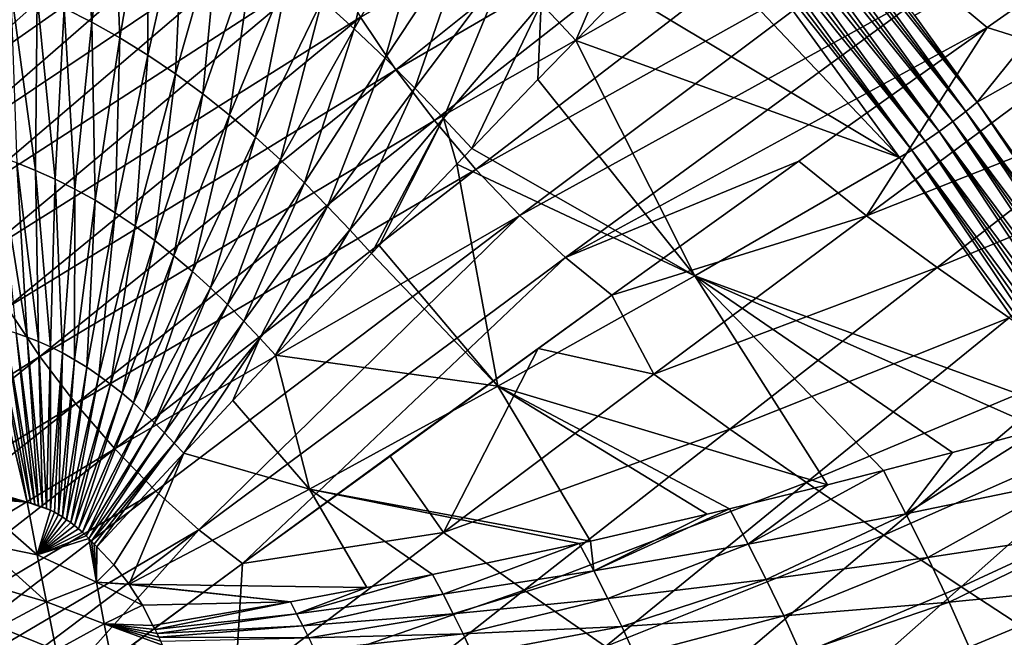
# Model space of a CAD drawing. Header units: metres. Extents: x -81 to 81, y -160 to 24.
# Tile 86 of 256: x -67 to -54, y -48 to -40. Entities that reach past the tile are written whole.
import ezdxf

# ---------------------------------------------------------------- set-up
doc = ezdxf.new("R2010")
doc.units = ezdxf.units.M
doc.layers.add('solid_501850_SW0001', color=7, linetype='CONTINUOUS')

msp = doc.modelspace()

# ---------------------------------------------------------------- linework, layer by layer
at = {"layer": 'solid_501850_SW0001'}
for points in [[(-62.113586, -40.433968, 37.602787), (-62.580498, -39.740269, 37.728653), (-57.359028, -36.627132, 34.602428)], [(-62.113586, -40.433968, 37.602787), (-57.359028, -36.627132, 34.602428), (-56.812302, -37.350529, 34.536385)], [(-66.496956, -39.621056, 73.909256), (-66.132072, -39.804844, 74.139404), (-66.325424, -37.328793, 75.499695)], [(-66.132072, -39.804844, 74.139404), (-65.8592, -37.564396, 75.795525), (-66.325424, -37.328793, 75.499695)], [(-61.603886, -41.106155, 37.543213), (-62.113586, -40.433968, 37.602787), (-56.812302, -37.350529, 34.536385)], [(-61.603886, -41.106155, 37.543213), (-56.812302, -37.350529, 34.536385), (-56.226891, -38.045498, 34.538548)], [(-66.132072, -39.804844, 74.139404), (-65.762917, -40.011566, 74.353249), (-65.8592, -37.564396, 75.795525)], [(-65.762917, -40.011566, 74.353249), (-65.387329, -37.829113, 76.069923), (-65.8592, -37.564396, 75.795525)], [(-57.055817, -37.564339, 81.756233), (-57.139328, -37.630257, 81.79821), (-54.58345, -40.985825, 81.324875)], [(-56.977406, -37.500771, 81.702454), (-57.055817, -37.564339, 81.756233), (-54.434544, -40.863503, 81.208328)], [(-57.055817, -37.564339, 81.756233), (-54.58345, -40.985825, 81.324875), (-54.434544, -40.863503, 81.208328)], [(-56.977406, -37.500771, 81.702454), (-54.434544, -40.863503, 81.208328), (-55.254959, -39.718876, 81.359184)], [(-63.669083, -37.607201, 38.493816), (-68.436592, -40.948692, 41.945297), (-66.919846, -39.604813, 40.902493)], [(-68.239914, -41.585541, 41.577759), (-68.436592, -40.948692, 41.945297), (-63.669083, -37.607201, 38.493816)], [(-68.239914, -41.585541, 41.577759), (-63.669083, -37.607201, 38.493816), (-63.365189, -38.317238, 38.175453)], [(-63.087284, -39.507565, 77.039032), (-62.663559, -39.891071, 77.146019), (-62.164696, -37.657043, 78.915077)], [(-62.663559, -39.891071, 77.146019), (-61.645473, -38.122829, 79.041489), (-62.164696, -37.657043, 78.915077)], [(-57.226852, -37.697666, 81.827827), (-57.317245, -37.765682, 81.844704), (-54.753475, -41.117039, 81.395889)], [(-57.139328, -37.630257, 81.79821), (-57.226852, -37.697666, 81.827827), (-54.58345, -40.985825, 81.324875)], [(-57.226852, -37.697666, 81.827827), (-54.753475, -41.117039, 81.395889), (-54.58345, -40.985825, 81.324875)], [(-65.762917, -40.011566, 74.353249), (-65.392807, -40.23978, 74.548546), (-65.387329, -37.829113, 76.069923)], [(-65.392807, -40.23978, 74.548546), (-64.913986, -38.121155, 76.320045), (-65.387329, -37.829113, 76.069923)], [(-57.409321, -37.833416, 81.848618), (-57.501881, -37.899986, 81.839508), (-54.935295, -41.249928, 81.417145)], [(-57.317245, -37.765682, 81.844704), (-57.409321, -37.833416, 81.848618), (-54.753475, -41.117039, 81.395889)], [(-57.409321, -37.833416, 81.848618), (-54.935295, -41.249928, 81.417145), (-54.753475, -41.117039, 81.395889)], [(-55.254959, -39.718876, 81.359184), (-54.434544, -40.863503, 81.208328), (-51.972347, -37.803596, 78.327423)], [(-54.434544, -40.863503, 81.208328), (-51.123219, -38.991165, 78.166206), (-51.972347, -37.803596, 78.327423)], [(-57.593712, -37.96452, 81.817513), (-57.683613, -38.026176, 81.782898), (-55.119602, -41.377689, 81.38755)], [(-57.501881, -37.899986, 81.839508), (-57.593712, -37.96452, 81.817513), (-54.935295, -41.249928, 81.417145)], [(-57.593712, -37.96452, 81.817513), (-55.119602, -41.377689, 81.38755), (-54.935295, -41.249928, 81.417145)], [(-61.056568, -41.749569, 37.550945), (-61.603886, -41.106155, 37.543213), (-56.226891, -38.045498, 34.538548)], [(-61.056568, -41.749569, 37.550945), (-56.226891, -38.045498, 34.538548), (-55.60762, -38.705261, 34.609863)], [(-60.194298, -39.560211, 79.245796), (-59.736515, -40.045689, 79.273682), (-58.858521, -38.009434, 81.105804)], [(-58.858521, -38.009434, 81.105804), (-59.736515, -40.045689, 79.273682), (-59.11132, -39.400112, 80.104485)], [(-57.770409, -38.084148, 81.736137), (-57.852966, -38.13768, 81.677826), (-55.296967, -41.493793, 81.308617)], [(-57.683613, -38.026176, 81.782898), (-57.770409, -38.084148, 81.736137), (-55.119602, -41.377689, 81.38755)], [(-57.770409, -38.084148, 81.736137), (-55.296967, -41.493793, 81.308617), (-55.119602, -41.377689, 81.38755)], [(-65.392807, -40.23978, 74.548546), (-65.025124, -40.487736, 74.723282), (-64.913986, -38.121155, 76.320045)], [(-65.025124, -40.487736, 74.723282), (-64.443405, -38.43832, 76.543343), (-64.913986, -38.121155, 76.320045)], [(-62.663559, -39.891071, 77.146019), (-62.256027, -40.282089, 77.226677), (-61.645473, -38.122829, 79.041489)], [(-62.256027, -40.282089, 77.226677), (-61.145184, -38.597752, 79.13533), (-61.645473, -38.122829, 79.041489)], [(-58.311783, -38.577583, 81.131645), (-55.458252, -41.592304, 81.184425), (-57.93018, -38.186108, 81.608727)], [(-57.852966, -38.13768, 81.677826), (-57.93018, -38.186108, 81.608727), (-55.296967, -41.493793, 81.308617)], [(-55.296967, -41.493793, 81.308617), (-57.93018, -38.186108, 81.608727), (-55.458252, -41.592304, 81.184425)], [(-67.968803, -42.24575, 41.269497), (-68.239914, -41.585541, 41.577759), (-63.365189, -38.317238, 38.175453)], [(-67.968803, -42.24575, 41.269497), (-63.365189, -38.317238, 38.175453), (-62.999462, -39.032242, 37.919865)], [(-67.247314, -38.480301, 41.66383), (-66.919846, -39.604813, 40.902493), (-68.436592, -40.948692, 41.945297)], [(-65.025124, -40.487736, 74.723282), (-64.663124, -40.752911, 74.87616), (-64.443405, -38.43832, 76.543343)], [(-64.663124, -40.752911, 74.87616), (-63.979675, -38.777443, 76.738205), (-64.443405, -38.43832, 76.543343)], [(-62.256027, -40.282089, 77.226677), (-61.863537, -40.677406, 77.284798), (-61.145184, -38.597752, 79.13533)], [(-61.863537, -40.677406, 77.284798), (-60.662548, -39.07795, 79.20134), (-61.145184, -38.597752, 79.13533)], [(-58.311783, -38.577583, 81.131645), (-59.11132, -39.400112, 80.104485), (-55.458252, -41.592304, 81.184425)], [(-60.476948, -42.356728, 37.627026), (-61.056568, -41.749569, 37.550945), (-55.60762, -38.705261, 34.609863)], [(-60.476948, -42.356728, 37.627026), (-55.60762, -38.705261, 34.609863), (-54.961918, -39.319359, 34.75177)], [(-64.663124, -40.752911, 74.87616), (-64.309906, -41.032578, 75.006165), (-63.979675, -38.777443, 76.738205)], [(-64.309906, -41.032578, 75.006165), (-63.526703, -39.13509, 76.903389), (-63.979675, -38.777443, 76.738205)], [(-54.434544, -40.863503, 81.208328), (-53.607006, -42.023766, 81.046196), (-51.123219, -38.991165, 78.166206)], [(-67.635696, -42.912254, 41.022884), (-67.968803, -42.24575, 41.269497), (-62.999462, -39.032242, 37.919865)], [(-67.635696, -42.912254, 41.022884), (-62.999462, -39.032242, 37.919865), (-62.580498, -39.740269, 37.728653)], [(-64.309906, -41.032578, 75.006165), (-63.967701, -41.323822, 75.113373), (-63.526703, -39.13509, 76.903389)], [(-63.967701, -41.323822, 75.113373), (-63.087284, -39.507565, 77.039032), (-63.526703, -39.13509, 76.903389)], [(-61.863537, -40.677406, 77.284798), (-61.483257, -41.07436, 77.325432), (-60.662548, -39.07795, 79.20134)], [(-61.483257, -41.07436, 77.325432), (-60.194298, -39.560211, 79.245796), (-60.662548, -39.07795, 79.20134)], [(-53.301395, -39.169521, 34.376095), (-54.299519, -39.873466, 34.966034), (-54.961918, -39.319359, 34.75177)], [(-53.064514, -40.262897, 35.101997), (-54.299519, -39.873466, 34.966034), (-53.301395, -39.169521, 34.376095)], [(-66.872887, -41.762657, 72.093674), (-66.854889, -39.460426, 73.665298), (-67.203621, -39.322517, 73.410187)], [(-67.123375, -41.663929, 71.911232), (-66.872887, -41.762657, 72.093674), (-67.203621, -39.322517, 73.410187)], [(-59.873539, -42.915634, 37.773109), (-60.476948, -42.356728, 37.627026), (-54.961918, -39.319359, 34.75177)], [(-59.873539, -42.915634, 37.773109), (-54.961918, -39.319359, 34.75177), (-54.299519, -39.873466, 34.966034)], [(-59.11132, -39.400112, 80.104485), (-59.736515, -40.045689, 79.273682), (-55.458252, -41.592304, 81.184425)], [(-66.872887, -41.762657, 72.093674), (-66.615784, -41.877796, 72.268288), (-66.854889, -39.460426, 73.665298)], [(-66.615784, -41.877796, 72.268288), (-66.496956, -39.621056, 73.909256), (-66.854889, -39.460426, 73.665298)], [(-63.967701, -41.323822, 75.113373), (-63.638195, -41.623638, 75.198425), (-63.087284, -39.507565, 77.039032)], [(-63.638195, -41.623638, 75.198425), (-62.663559, -39.891071, 77.146019), (-63.087284, -39.507565, 77.039032)], [(-66.615784, -41.877796, 72.268288), (-66.353691, -42.009644, 72.433159), (-66.496956, -39.621056, 73.909256)], [(-66.353691, -42.009644, 72.433159), (-66.132072, -39.804844, 74.139404), (-66.496956, -39.621056, 73.909256)], [(-61.483257, -41.07436, 77.325432), (-61.110706, -41.472813, 77.354073), (-60.194298, -39.560211, 79.245796)], [(-60.194298, -39.560211, 79.245796), (-61.110706, -41.472813, 77.354073), (-60.2356, -40.562691, 78.591904)], [(-60.194298, -39.560211, 79.245796), (-60.2356, -40.562691, 78.591904), (-59.736515, -40.045689, 79.273682)], [(-67.249542, -43.572666, 40.839577), (-67.635696, -42.912254, 41.022884), (-62.580498, -39.740269, 37.728653)], [(-67.249542, -43.572666, 40.839577), (-62.580498, -39.740269, 37.728653), (-62.113586, -40.433968, 37.602787)], [(-66.353691, -42.009644, 72.433159), (-66.088554, -42.158016, 72.586487), (-66.132072, -39.804844, 74.139404)], [(-66.088554, -42.158016, 72.586487), (-65.762917, -40.011566, 74.353249), (-66.132072, -39.804844, 74.139404)], [(-63.638195, -41.623638, 75.198425), (-63.32177, -41.929272, 75.263115), (-62.663559, -39.891071, 77.146019)], [(-63.32177, -41.929272, 75.263115), (-62.256027, -40.282089, 77.226677), (-62.663559, -39.891071, 77.146019)], [(-59.873539, -42.915634, 37.773109), (-54.299519, -39.873466, 34.966034), (-56.787712, -41.639729, 36.464275)], [(-55.896908, -42.361469, 36.88929), (-56.787712, -41.639729, 36.464275), (-54.299519, -39.873466, 34.966034)], [(-55.896908, -42.361469, 36.88929), (-54.299519, -39.873466, 34.966034), (-53.064514, -40.262897, 35.101997)], [(-66.088554, -42.158016, 72.586487), (-65.822777, -42.321861, 72.726646), (-65.762917, -40.011566, 74.353249)], [(-65.822777, -42.321861, 72.726646), (-65.392807, -40.23978, 74.548546), (-65.762917, -40.011566, 74.353249)], [(-59.736515, -40.045689, 79.273682), (-60.2356, -40.562691, 78.591904), (-58.164948, -43.154133, 78.433777)], [(-59.736515, -40.045689, 79.273682), (-58.164948, -43.154133, 78.433777), (-55.458252, -41.592304, 81.184425)], [(-65.822777, -42.321861, 72.726646), (-65.55883, -42.499901, 72.852173), (-65.392807, -40.23978, 74.548546)], [(-65.55883, -42.499901, 72.852173), (-65.025124, -40.487736, 74.723282), (-65.392807, -40.23978, 74.548546)], [(-63.32177, -41.929272, 75.263115), (-63.01749, -42.238205, 75.310371), (-62.256027, -40.282089, 77.226677)], [(-63.01749, -42.238205, 75.310371), (-61.863537, -40.677406, 77.284798), (-62.256027, -40.282089, 77.226677)], [(-55.896908, -42.361469, 36.88929), (-53.064514, -40.262897, 35.101997), (-52.196159, -40.902061, 35.505821)], [(-66.815842, -44.219341, 40.720573), (-67.249542, -43.572666, 40.839577), (-62.113586, -40.433968, 37.602787)], [(-66.815842, -44.219341, 40.720573), (-62.113586, -40.433968, 37.602787), (-61.603886, -41.106155, 37.543213)], [(-65.55883, -42.499901, 72.852173), (-65.299057, -42.6903, 72.962112), (-65.025124, -40.487736, 74.723282)], [(-65.299057, -42.6903, 72.962112), (-64.663124, -40.752911, 74.87616), (-65.025124, -40.487736, 74.723282)], [(-60.2356, -40.562691, 78.591904), (-61.110706, -41.472813, 77.354073), (-58.164948, -43.154133, 78.433777)], [(-63.01749, -42.238205, 75.310371), (-62.723076, -42.54837, 75.344109), (-61.863537, -40.677406, 77.284798)], [(-62.723076, -42.54837, 75.344109), (-61.483257, -41.07436, 77.325432), (-61.863537, -40.677406, 77.284798)], [(-65.299057, -42.6903, 72.962112), (-65.045746, -42.891094, 73.05574), (-64.663124, -40.752911, 74.87616)], [(-65.045746, -42.891094, 73.05574), (-64.309906, -41.032578, 75.006165), (-64.663124, -40.752911, 74.87616)], [(-55.896908, -42.361469, 36.88929), (-52.196159, -40.902061, 35.505821), (-54.959316, -43.044476, 37.330711)], [(-54.959316, -43.044476, 37.330711), (-52.196159, -40.902061, 35.505821), (-51.316109, -41.525105, 35.913204)], [(-54.58345, -40.985825, 81.324875), (-52.071461, -44.362522, 80.770554), (-54.434544, -40.863503, 81.208328)], [(-52.071461, -44.362522, 80.770554), (-53.607006, -42.023766, 81.046196), (-54.434544, -40.863503, 81.208328)], [(-66.339951, -44.844822, 40.666859), (-66.815842, -44.219341, 40.720573), (-61.603886, -41.106155, 37.543213)], [(-66.339951, -44.844822, 40.666859), (-61.603886, -41.106155, 37.543213), (-61.056568, -41.749569, 37.550945)], [(-65.045746, -42.891094, 73.05574), (-64.800499, -43.10017, 73.133087), (-64.309906, -41.032578, 75.006165)], [(-64.800499, -43.10017, 73.133087), (-63.967701, -41.323822, 75.113373), (-64.309906, -41.032578, 75.006165)], [(-62.723076, -42.54837, 75.344109), (-62.434277, -42.859077, 75.369263), (-61.483257, -41.07436, 77.325432)], [(-61.483257, -41.07436, 77.325432), (-62.434277, -42.859077, 75.369263), (-62.334541, -42.754173, 75.523903)], [(-61.483257, -41.07436, 77.325432), (-62.334541, -42.754173, 75.523903), (-61.308285, -41.678982, 77.066711)], [(-61.483257, -41.07436, 77.325432), (-61.308285, -41.678982, 77.066711), (-61.110706, -41.472813, 77.354073)], [(-54.753475, -41.117039, 81.395889), (-52.23399, -44.491016, 80.866402), (-54.58345, -40.985825, 81.324875)], [(-54.58345, -40.985825, 81.324875), (-52.23399, -44.491016, 80.866402), (-52.150032, -44.425797, 80.824356)], [(-54.58345, -40.985825, 81.324875), (-52.150032, -44.425797, 80.824356), (-52.071461, -44.362522, 80.770554)], [(-54.935295, -41.249928, 81.417145), (-52.413616, -44.62389, 80.913216), (-54.753475, -41.117039, 81.395889)], [(-54.753475, -41.117039, 81.395889), (-52.413616, -44.62389, 80.913216), (-52.322235, -44.557339, 80.896156)], [(-54.753475, -41.117039, 81.395889), (-52.322235, -44.557339, 80.896156), (-52.23399, -44.491016, 80.866402)], [(-64.800499, -43.10017, 73.133087), (-64.564568, -43.315372, 73.194611), (-63.967701, -41.323822, 75.113373)], [(-64.564568, -43.315372, 73.194611), (-63.638195, -41.623638, 75.198425), (-63.967701, -41.323822, 75.113373)], [(-55.119602, -41.377689, 81.38755), (-52.600979, -44.754219, 80.908562), (-54.935295, -41.249928, 81.417145)], [(-54.935295, -41.249928, 81.417145), (-52.600979, -44.754219, 80.908562), (-52.506935, -44.689804, 80.917366)], [(-54.935295, -41.249928, 81.417145), (-52.506935, -44.689804, 80.917366), (-52.413616, -44.62389, 80.913216)], [(-61.110706, -41.472813, 77.354073), (-61.308285, -41.678982, 77.066711), (-58.164948, -43.154133, 78.433777)], [(-55.296967, -41.493793, 81.308617), (-55.458252, -41.592304, 81.184425), (-52.959961, -44.98056, 80.748474)], [(-55.296967, -41.493793, 81.308617), (-52.786316, -44.87521, 80.852669), (-55.119602, -41.377689, 81.38755)], [(-55.296967, -41.493793, 81.308617), (-52.959961, -44.98056, 80.748474), (-52.875183, -44.930206, 80.806328)], [(-55.296967, -41.493793, 81.308617), (-52.875183, -44.930206, 80.806328), (-52.786316, -44.87521, 80.852669)], [(-55.119602, -41.377689, 81.38755), (-52.786316, -44.87521, 80.852669), (-52.694511, -44.816288, 80.886902)], [(-55.119602, -41.377689, 81.38755), (-52.694511, -44.816288, 80.886902), (-52.600979, -44.754219, 80.908562)], [(-66.984879, -43.964985, 70.356995), (-67.123375, -41.663929, 71.911232), (-67.366425, -41.580338, 71.722801)], [(-67.131783, -43.914509, 70.24324), (-66.984879, -43.964985, 70.356995), (-67.366425, -41.580338, 71.722801)], [(-64.564568, -43.315372, 73.194611), (-64.338219, -43.534725, 73.241608), (-63.638195, -41.623638, 75.198425)], [(-64.338219, -43.534725, 73.241608), (-63.32177, -41.929272, 75.263115), (-63.638195, -41.623638, 75.198425)], [(-53.039761, -45.025776, 80.680176), (-55.458252, -41.592304, 81.184425), (-58.164948, -43.154133, 78.433777)], [(-52.959961, -44.98056, 80.748474), (-55.458252, -41.592304, 81.184425), (-53.039761, -45.025776, 80.680176)], [(-54.959316, -43.044476, 37.330711), (-51.316109, -41.525105, 35.913204), (-54.009926, -43.711514, 37.775089)], [(-66.833488, -44.024651, 70.467186), (-66.872887, -41.762657, 72.093674), (-67.123375, -41.663929, 71.911232)], [(-66.984879, -43.964985, 70.356995), (-66.833488, -44.024651, 70.467186), (-67.123375, -41.663929, 71.911232)], [(-65.827255, -45.44154, 40.679493), (-66.339951, -44.844822, 40.666859), (-61.056568, -41.749569, 37.550945)], [(-65.827255, -45.44154, 40.679493), (-61.056568, -41.749569, 37.550945), (-60.476948, -42.356728, 37.627026)], [(-61.308285, -41.678982, 77.066711), (-62.334541, -42.754173, 75.523903), (-60.764076, -44.61404, 75.498558)], [(-61.308285, -41.678982, 77.066711), (-60.764076, -44.61404, 75.498558), (-58.164948, -43.154133, 78.433777)], [(-59.257748, -43.409576, 37.991268), (-59.873539, -42.915634, 37.773109), (-56.787712, -41.639729, 36.464275)], [(-55.896908, -42.361469, 36.88929), (-59.257748, -43.409576, 37.991268), (-56.787712, -41.639729, 36.464275)], [(-66.678085, -44.094261, 70.572685), (-66.615784, -41.877796, 72.268288), (-66.872887, -41.762657, 72.093674)], [(-66.833488, -44.024651, 70.467186), (-66.678085, -44.094261, 70.572685), (-66.872887, -41.762657, 72.093674)], [(-66.678085, -44.094261, 70.572685), (-66.519653, -44.173992, 70.672333), (-66.615784, -41.877796, 72.268288)], [(-66.519653, -44.173992, 70.672333), (-66.353691, -42.009644, 72.433159), (-66.615784, -41.877796, 72.268288)], [(-66.519653, -44.173992, 70.672333), (-66.35936, -44.263718, 70.765022), (-66.353691, -42.009644, 72.433159)], [(-66.35936, -44.263718, 70.765022), (-66.088554, -42.158016, 72.586487), (-66.353691, -42.009644, 72.433159)], [(-64.338219, -43.534725, 73.241608), (-64.120796, -43.756432, 73.276184), (-63.32177, -41.929272, 75.263115)], [(-64.120796, -43.756432, 73.276184), (-63.01749, -42.238205, 75.310371), (-63.32177, -41.929272, 75.263115)], [(-66.35936, -44.263718, 70.765022), (-66.198669, -44.362797, 70.849762), (-66.088554, -42.158016, 72.586487)], [(-66.198669, -44.362797, 70.849762), (-65.822777, -42.321861, 72.726646), (-66.088554, -42.158016, 72.586487)], [(-64.120796, -43.756432, 73.276184), (-63.910648, -43.979038, 73.301178), (-63.01749, -42.238205, 75.310371)], [(-63.910648, -43.979038, 73.301178), (-62.723076, -42.54837, 75.344109), (-63.01749, -42.238205, 75.310371)], [(-66.198669, -44.362797, 70.849762), (-66.03907, -44.47044, 70.925652), (-65.822777, -42.321861, 72.726646)], [(-66.03907, -44.47044, 70.925652), (-65.55883, -42.499901, 72.852173), (-65.822777, -42.321861, 72.726646)], [(-65.283287, -46.001705, 40.759563), (-65.827255, -45.44154, 40.679493), (-60.476948, -42.356728, 37.627026)], [(-64.716881, -46.512852, 40.908794), (-65.283287, -46.001705, 40.759563), (-60.476948, -42.356728, 37.627026)], [(-64.716881, -46.512852, 40.908794), (-60.476948, -42.356728, 37.627026), (-59.873539, -42.915634, 37.773109)], [(-58.704113, -44.456657, 38.710052), (-59.257748, -43.409576, 37.991268), (-55.896908, -42.361469, 36.88929)], [(-58.704113, -44.456657, 38.710052), (-55.896908, -42.361469, 36.88929), (-54.959316, -43.044476, 37.330711)], [(-66.03907, -44.47044, 70.925652), (-65.882011, -44.585541, 70.992126), (-65.55883, -42.499901, 72.852173)], [(-65.882011, -44.585541, 70.992126), (-65.299057, -42.6903, 72.962112), (-65.55883, -42.499901, 72.852173)], [(-63.910648, -43.979038, 73.301178), (-63.705799, -44.20327, 73.318253), (-62.723076, -42.54837, 75.344109)], [(-62.723076, -42.54837, 75.344109), (-63.705799, -44.20327, 73.318253), (-62.434277, -42.859077, 75.369263)], [(-65.882011, -44.585541, 70.992126), (-65.728874, -44.706902, 71.048744), (-65.299057, -42.6903, 72.962112)], [(-65.728874, -44.706902, 71.048744), (-65.045746, -42.891094, 73.05574), (-65.299057, -42.6903, 72.962112)], [(-62.334541, -42.754173, 75.523903), (-62.434277, -42.859077, 75.369263), (-60.764076, -44.61404, 75.498558)], [(-65.728874, -44.706902, 71.048744), (-65.58065, -44.833256, 71.095528), (-65.045746, -42.891094, 73.05574)], [(-65.58065, -44.833256, 71.095528), (-64.800499, -43.10017, 73.133087), (-65.045746, -42.891094, 73.05574)], [(-64.13929, -46.957222, 41.128956), (-64.716881, -46.512852, 40.908794), (-59.873539, -42.915634, 37.773109)], [(-64.13929, -46.957222, 41.128956), (-59.873539, -42.915634, 37.773109), (-59.257748, -43.409576, 37.991268)], [(-62.434277, -42.859077, 75.369263), (-63.705799, -44.20327, 73.318253), (-60.764076, -44.61404, 75.498558)], [(-58.704113, -44.456657, 38.710052), (-54.959316, -43.044476, 37.330711), (-57.700203, -45.179573, 39.184013)], [(-57.700203, -45.179573, 39.184013), (-54.959316, -43.044476, 37.330711), (-54.009926, -43.711514, 37.775089)], [(-65.58065, -44.833256, 71.095528), (-65.438103, -44.963303, 71.132759), (-64.800499, -43.10017, 73.133087)], [(-65.438103, -44.963303, 71.132759), (-64.564568, -43.315372, 73.194611), (-64.800499, -43.10017, 73.133087)], [(-56.408775, -45.914749, 77.865349), (-58.164948, -43.154133, 78.433777), (-60.764076, -44.61404, 75.498558)], [(-53.591675, -45.177155, 80.236565), (-53.039761, -45.025776, 80.680176), (-58.164948, -43.154133, 78.433777)], [(-54.757217, -45.489677, 79.277771), (-53.591675, -45.177155, 80.236565), (-58.164948, -43.154133, 78.433777)], [(-55.671814, -45.727741, 78.503662), (-54.757217, -45.489677, 79.277771), (-58.164948, -43.154133, 78.433777)], [(-56.408775, -45.914749, 77.865349), (-55.671814, -45.727741, 78.503662), (-58.164948, -43.154133, 78.433777)], [(-65.438103, -44.963303, 71.132759), (-65.301422, -45.095848, 71.161232), (-64.564568, -43.315372, 73.194611)], [(-65.301422, -45.095848, 71.161232), (-64.338219, -43.534725, 73.241608), (-64.564568, -43.315372, 73.194611)], [(-64.13929, -46.957222, 41.128956), (-59.257748, -43.409576, 37.991268), (-60.234043, -44.113743, 38.60593)], [(-58.704113, -44.456657, 38.710052), (-60.234043, -44.113743, 38.60593), (-59.257748, -43.409576, 37.991268)], [(-66.815842, -44.219341, 40.720573), (-71.867035, -47.377789, 44.067123), (-67.249542, -43.572666, 40.839577)], [(-65.301422, -45.095848, 71.161232), (-65.170212, -45.229836, 71.182251), (-64.338219, -43.534725, 73.241608)], [(-65.170212, -45.229836, 71.182251), (-64.120796, -43.756432, 73.276184), (-64.338219, -43.534725, 73.241608)], [(-57.700203, -45.179573, 39.184013), (-54.009926, -43.711514, 37.775089), (-56.685905, -45.887741, 39.661968)], [(-56.685905, -45.887741, 39.661968), (-54.009926, -43.711514, 37.775089), (-53.054882, -44.365574, 38.226234)], [(-67.549896, -43.797817, 69.892784), (-66.986649, -46.143528, 68.598824), (-67.412766, -43.835247, 70.009239)], [(-67.549896, -43.797817, 69.892784), (-67.22657, -46.076393, 68.396118), (-66.986649, -46.143528, 68.598824)], [(-67.412766, -43.835247, 70.009239), (-66.986649, -46.143528, 68.598824), (-66.935799, -46.159504, 68.639915)], [(-67.412766, -43.835247, 70.009239), (-66.935799, -46.159504, 68.639915), (-67.274223, -43.871887, 70.126999)], [(-65.170212, -45.229836, 71.182251), (-65.043488, -45.364399, 71.19754), (-64.120796, -43.756432, 73.276184)], [(-65.043488, -45.364399, 71.19754), (-63.910648, -43.979038, 73.301178), (-64.120796, -43.756432, 73.276184)], [(-67.274223, -43.871887, 70.126999), (-66.935799, -46.159504, 68.639915), (-66.885475, -46.175434, 68.680458)], [(-67.274223, -43.871887, 70.126999), (-66.885475, -46.175434, 68.680458), (-67.131783, -43.914509, 70.24324)], [(-67.131783, -43.914509, 70.24324), (-66.885475, -46.175434, 68.680458), (-66.834511, -46.192341, 68.720695)], [(-67.131783, -43.914509, 70.24324), (-66.834511, -46.192341, 68.720695), (-66.984879, -43.964985, 70.356995)], [(-66.984879, -43.964985, 70.356995), (-66.834511, -46.192341, 68.720695), (-66.782867, -46.210289, 68.76059)], [(-66.984879, -43.964985, 70.356995), (-66.782867, -46.210289, 68.76059), (-66.833488, -44.024651, 70.467186)], [(-66.833488, -44.024651, 70.467186), (-66.782867, -46.210289, 68.76059), (-66.730896, -46.228966, 68.800018)], [(-66.833488, -44.024651, 70.467186), (-66.730896, -46.228966, 68.800018), (-66.678085, -44.094261, 70.572685)], [(-66.678085, -44.094261, 70.572685), (-66.730896, -46.228966, 68.800018), (-66.678398, -46.249565, 68.838203)], [(-66.678085, -44.094261, 70.572685), (-66.678398, -46.249565, 68.838203), (-66.519653, -44.173992, 70.672333)], [(-65.043488, -45.364399, 71.19754), (-64.917236, -45.496971, 71.213165), (-63.910648, -43.979038, 73.301178)], [(-63.910648, -43.979038, 73.301178), (-64.917236, -45.496971, 71.213165), (-64.266739, -44.80061, 72.363106)], [(-63.910648, -43.979038, 73.301178), (-64.266739, -44.80061, 72.363106), (-63.705799, -44.20327, 73.318253)], [(-66.815842, -44.219341, 40.720573), (-71.46357, -47.981575, 43.954437), (-71.867035, -47.377789, 44.067123)], [(-66.339951, -44.844822, 40.666859), (-71.46357, -47.981575, 43.954437), (-66.815842, -44.219341, 40.720573)], [(-66.519653, -44.173992, 70.672333), (-66.678398, -46.249565, 68.838203), (-66.624733, -46.277031, 68.871635)], [(-66.519653, -44.173992, 70.672333), (-66.624733, -46.277031, 68.871635), (-66.570786, -46.307812, 68.90239)], [(-66.519653, -44.173992, 70.672333), (-66.570786, -46.307812, 68.90239), (-66.35936, -44.263718, 70.765022)], [(-63.705799, -44.20327, 73.318253), (-64.266739, -44.80061, 72.363106), (-63.255672, -45.972004, 72.378761)], [(-62.19265, -45.534439, 39.858326), (-64.13929, -46.957222, 41.128956), (-60.234043, -44.113743, 38.60593)], [(-63.705799, -44.20327, 73.318253), (-63.255672, -45.972004, 72.378761), (-60.764076, -44.61404, 75.498558)], [(-61.484577, -46.547359, 40.562588), (-62.19265, -45.534439, 39.858326), (-60.234043, -44.113743, 38.60593)], [(-61.484577, -46.547359, 40.562588), (-60.234043, -44.113743, 38.60593), (-58.704113, -44.456657, 38.710052)], [(-66.35936, -44.263718, 70.765022), (-66.570786, -46.307812, 68.90239), (-66.516907, -46.341072, 68.930786)], [(-66.35936, -44.263718, 70.765022), (-66.516907, -46.341072, 68.930786), (-66.198669, -44.362797, 70.849762)], [(-66.198669, -44.362797, 70.849762), (-66.516907, -46.341072, 68.930786), (-66.463287, -46.376934, 68.956535)], [(-66.198669, -44.362797, 70.849762), (-66.463287, -46.376934, 68.956535), (-66.03907, -44.47044, 70.925652)], [(-66.03907, -44.47044, 70.925652), (-66.463287, -46.376934, 68.956535), (-66.41011, -46.415272, 68.979546)], [(-66.03907, -44.47044, 70.925652), (-66.41011, -46.415272, 68.979546), (-65.882011, -44.585541, 70.992126)], [(-61.484577, -46.547359, 40.562588), (-58.704113, -44.456657, 38.710052), (-57.700203, -45.179573, 39.184013)], [(-56.685905, -45.887741, 39.661968), (-53.054882, -44.365574, 38.226234), (-55.666401, -46.583092, 40.147243)], [(-52.096416, -45.006699, 38.688267), (-55.666401, -46.583092, 40.147243), (-53.054882, -44.365574, 38.226234)], [(-65.882011, -44.585541, 70.992126), (-66.41011, -46.415272, 68.979546), (-66.357681, -46.455875, 68.999672)], [(-65.882011, -44.585541, 70.992126), (-66.357681, -46.455875, 68.999672), (-65.728874, -44.706902, 71.048744)], [(-59.542751, -46.658512, 74.99398), (-60.764076, -44.61404, 75.498558), (-63.255672, -45.972004, 72.378761)], [(-57.704731, -46.232769, 76.709785), (-56.408775, -45.914749, 77.865349), (-60.764076, -44.61404, 75.498558)], [(-58.001545, -46.303574, 76.438972), (-57.704731, -46.232769, 76.709785), (-60.764076, -44.61404, 75.498558)], [(-59.542751, -46.658512, 74.99398), (-58.001545, -46.303574, 76.438972), (-60.764076, -44.61404, 75.498558)], [(-65.728874, -44.706902, 71.048744), (-66.357681, -46.455875, 68.999672), (-66.306168, -46.498596, 69.016869)], [(-65.728874, -44.706902, 71.048744), (-66.306168, -46.498596, 69.016869), (-65.58065, -44.833256, 71.095528)], [(-66.339951, -44.844822, 40.666859), (-71.018539, -48.564487, 43.90601), (-71.46357, -47.981575, 43.954437)], [(-65.827255, -45.44154, 40.679493), (-71.018539, -48.564487, 43.90601), (-66.339951, -44.844822, 40.666859)], [(-65.58065, -44.833256, 71.095528), (-66.306168, -46.498596, 69.016869), (-66.255745, -46.543259, 69.03109)], [(-65.58065, -44.833256, 71.095528), (-66.255745, -46.543259, 69.03109), (-65.438103, -44.963303, 71.132759)], [(-64.266739, -44.80061, 72.363106), (-64.917236, -45.496971, 71.213165), (-63.255672, -45.972004, 72.378761)], [(-65.438103, -44.963303, 71.132759), (-66.255745, -46.543259, 69.03109), (-66.206589, -46.589642, 69.042358)], [(-65.438103, -44.963303, 71.132759), (-66.206589, -46.589642, 69.042358), (-65.301422, -45.095848, 71.161232)], [(-54.643333, -47.265495, 40.642994), (-55.666401, -46.583092, 40.147243), (-52.096416, -45.006699, 38.688267)], [(-54.643333, -47.265495, 40.642994), (-52.096416, -45.006699, 38.688267), (-51.133438, -45.637047, 39.165783)], [(-65.301422, -45.095848, 71.161232), (-66.206589, -46.589642, 69.042358), (-66.170425, -46.625557, 69.048996)], [(-65.301422, -45.095848, 71.161232), (-66.170425, -46.625557, 69.048996), (-65.170212, -45.229836, 71.182251)], [(-65.170212, -45.229836, 71.182251), (-66.170425, -46.625557, 69.048996), (-66.135155, -46.662136, 69.054062)], [(-65.170212, -45.229836, 71.182251), (-66.135155, -46.662136, 69.054062), (-65.043488, -45.364399, 71.19754)], [(-61.484577, -46.547359, 40.562588), (-57.700203, -45.179573, 39.184013), (-60.416668, -47.305698, 41.063667)], [(-60.416668, -47.305698, 41.063667), (-57.700203, -45.179573, 39.184013), (-56.685905, -45.887741, 39.661968)], [(-55.373241, -46.300125, 78.332161), (-53.591675, -45.177155, 80.236565), (-54.757217, -45.489677, 79.277771)], [(-55.373241, -46.300125, 78.332161), (-53.245079, -45.85844, 80.041092), (-53.591675, -45.177155, 80.236565)], [(-65.043488, -45.364399, 71.19754), (-66.135155, -46.662136, 69.054062), (-66.10054, -46.699486, 69.057701)], [(-65.043488, -45.364399, 71.19754), (-66.10054, -46.699486, 69.057701), (-66.066254, -46.737503, 69.060463)], [(-65.043488, -45.364399, 71.19754), (-66.066254, -46.737503, 69.060463), (-64.917236, -45.496971, 71.213165)], [(-65.827255, -45.44154, 40.679493), (-70.537231, -49.119072, 43.92289), (-71.018539, -48.564487, 43.90601)], [(-65.283287, -46.001705, 40.759563), (-70.537231, -49.119072, 43.92289), (-65.827255, -45.44154, 40.679493)], [(-64.917236, -45.496971, 71.213165), (-66.066254, -46.737503, 69.060463), (-65.839554, -46.974117, 69.089417)], [(-64.917236, -45.496971, 71.213165), (-65.839554, -46.974117, 69.089417), (-65.639435, -47.227848, 69.074852)], [(-64.917236, -45.496971, 71.213165), (-65.639435, -47.227848, 69.074852), (-63.255672, -45.972004, 72.378761)], [(-61.484577, -46.547359, 40.562588), (-64.13929, -46.957222, 41.128956), (-62.19265, -45.534439, 39.858326)], [(-55.373241, -46.300125, 78.332161), (-54.757217, -45.489677, 79.277771), (-55.671814, -45.727741, 78.503662)], [(-54.643333, -47.265495, 40.642994), (-51.133438, -45.637047, 39.165783), (-53.615147, -47.937965, 41.153877)], [(-57.45932, -46.698608, 76.563789), (-55.671814, -45.727741, 78.503662), (-56.408775, -45.914749, 77.865349)], [(-57.45932, -46.698608, 76.563789), (-55.373241, -46.300125, 78.332161), (-55.671814, -45.727741, 78.503662)], [(-60.416668, -47.305698, 41.063667), (-56.685905, -45.887741, 39.661968), (-59.341782, -48.052044, 41.57172)], [(-59.341782, -48.052044, 41.57172), (-56.685905, -45.887741, 39.661968), (-55.666401, -46.583092, 40.147243)], [(-57.45932, -46.698608, 76.563789), (-56.408775, -45.914749, 77.865349), (-57.704731, -46.232769, 76.709785)], [(-55.373241, -46.300125, 78.332161), (-55.083256, -46.878357, 78.143715), (-53.245079, -45.85844, 80.041092)], [(-55.083256, -46.878357, 78.143715), (-52.907768, -46.546566, 79.82737), (-53.245079, -45.85844, 80.041092)], [(-65.283287, -46.001705, 40.759563), (-70.025085, -49.637676, 44.006153), (-70.537231, -49.119072, 43.92289)], [(-64.716881, -46.512852, 40.908794), (-70.025085, -49.637676, 44.006153), (-65.283287, -46.001705, 40.759563)], [(-67.459702, -46.052956, 68.161972), (-67.667511, -46.075253, 67.914726), (-66.986649, -46.143528, 68.598824)], [(-67.456276, -46.052963, 68.165718), (-67.459702, -46.052956, 68.161972), (-66.986649, -46.143528, 68.598824)], [(-67.22657, -46.076393, 68.396118), (-67.456276, -46.052963, 68.165718), (-66.986649, -46.143528, 68.598824)], [(-62.497665, -47.274536, 72.02742), (-63.255672, -45.972004, 72.378761), (-65.639435, -47.227848, 69.074852)], [(-59.690956, -46.691479, 74.851494), (-59.542751, -46.658512, 74.99398), (-63.255672, -45.972004, 72.378761)], [(-61.629059, -47.102753, 72.927734), (-59.690956, -46.691479, 74.851494), (-63.255672, -45.972004, 72.378761)], [(-62.497665, -47.274536, 72.02742), (-61.629059, -47.102753, 72.927734), (-63.255672, -45.972004, 72.378761)], [(-67.667511, -46.075253, 67.914726), (-67.717247, -46.088219, 67.848747), (-66.986649, -46.143528, 68.598824)], [(-67.717247, -46.088219, 67.848747), (-66.854698, -46.839798, 68.140152), (-66.986649, -46.143528, 68.598824)], [(-67.717247, -46.088219, 67.848747), (-67.588135, -46.692093, 67.46817), (-66.854698, -46.839798, 68.140152)], [(-66.678398, -46.249565, 68.838203), (-66.986649, -46.143528, 68.598824), (-66.854698, -46.839798, 68.140152)], [(-66.730896, -46.228966, 68.800018), (-66.935799, -46.159504, 68.639915), (-66.986649, -46.143528, 68.598824)], [(-66.678398, -46.249565, 68.838203), (-66.730896, -46.228966, 68.800018), (-66.986649, -46.143528, 68.598824)], [(-66.782867, -46.210289, 68.76059), (-66.885475, -46.175434, 68.680458), (-66.935799, -46.159504, 68.639915)], [(-66.730896, -46.228966, 68.800018), (-66.782867, -46.210289, 68.76059), (-66.935799, -46.159504, 68.639915)], [(-66.782867, -46.210289, 68.76059), (-66.834511, -46.192341, 68.720695), (-66.885475, -46.175434, 68.680458)], [(-66.624733, -46.277031, 68.871635), (-66.678398, -46.249565, 68.838203), (-66.854698, -46.839798, 68.140152)], [(-66.570786, -46.307812, 68.90239), (-66.624733, -46.277031, 68.871635), (-66.854698, -46.839798, 68.140152)], [(-66.516907, -46.341072, 68.930786), (-66.570786, -46.307812, 68.90239), (-66.854698, -46.839798, 68.140152)], [(-59.499367, -47.052704, 74.735077), (-58.001545, -46.303574, 76.438972), (-59.542751, -46.658512, 74.99398)], [(-59.499367, -47.052704, 74.735077), (-57.704731, -46.232769, 76.709785), (-58.001545, -46.303574, 76.438972)], [(-59.499367, -47.052704, 74.735077), (-57.45932, -46.698608, 76.563789), (-57.704731, -46.232769, 76.709785)], [(-57.45932, -46.698608, 76.563789), (-57.219414, -47.16909, 76.405373), (-55.373241, -46.300125, 78.332161)], [(-57.219414, -47.16909, 76.405373), (-55.083256, -46.878357, 78.143715), (-55.373241, -46.300125, 78.332161)], [(-66.463287, -46.376934, 68.956535), (-66.516907, -46.341072, 68.930786), (-66.854698, -46.839798, 68.140152)], [(-66.41011, -46.415272, 68.979546), (-66.463287, -46.376934, 68.956535), (-66.854698, -46.839798, 68.140152)], [(-66.357681, -46.455875, 68.999672), (-66.41011, -46.415272, 68.979546), (-66.854698, -46.839798, 68.140152)], [(-64.716881, -46.512852, 40.908794), (-69.490349, -50.108627, 44.157421), (-70.025085, -49.637676, 44.006153)], [(-67.022522, -49.08469, 43.059387), (-69.490349, -50.108627, 44.157421), (-64.716881, -46.512852, 40.908794)], [(-67.022522, -49.08469, 43.059387), (-64.716881, -46.512852, 40.908794), (-64.13929, -46.957222, 41.128956)], [(-66.306168, -46.498596, 69.016869), (-66.357681, -46.455875, 68.999672), (-66.854698, -46.839798, 68.140152)], [(-66.255745, -46.543259, 69.03109), (-66.306168, -46.498596, 69.016869), (-66.854698, -46.839798, 68.140152)], [(-66.206589, -46.589642, 69.042358), (-66.255745, -46.543259, 69.03109), (-66.854698, -46.839798, 68.140152)], [(-64.239655, -48.63504, 42.447479), (-64.13929, -46.957222, 41.128956), (-61.484577, -46.547359, 40.562588)], [(-64.239655, -48.63504, 42.447479), (-61.484577, -46.547359, 40.562588), (-60.416668, -47.305698, 41.063667)], [(-55.083256, -46.878357, 78.143715), (-54.802708, -47.465584, 77.932777), (-52.907768, -46.546566, 79.82737)], [(-54.802708, -47.465584, 77.932777), (-52.581455, -47.244934, 79.586784), (-52.907768, -46.546566, 79.82737)], [(-67.588135, -46.692093, 67.46817), (-66.730225, -47.462082, 67.718018), (-66.854698, -46.839798, 68.140152)], [(-67.588135, -46.692093, 67.46817), (-67.469681, -47.244102, 67.105186), (-66.730225, -47.462082, 67.718018)], [(-66.206589, -46.589642, 69.042358), (-66.854698, -46.839798, 68.140152), (-66.170425, -46.625557, 69.048996)], [(-66.854698, -46.839798, 68.140152), (-66.071129, -47.202236, 68.653267), (-66.170425, -46.625557, 69.048996)], [(-66.135155, -46.662136, 69.054062), (-66.170425, -46.625557, 69.048996), (-66.071129, -47.202236, 68.653267)], [(-66.10054, -46.699486, 69.057701), (-66.135155, -46.662136, 69.054062), (-66.071129, -47.202236, 68.653267)], [(-66.066254, -46.737503, 69.060463), (-66.10054, -46.699486, 69.057701), (-66.071129, -47.202236, 68.653267)], [(-61.489429, -47.360363, 72.8452), (-59.690956, -46.691479, 74.851494), (-61.629059, -47.102753, 72.927734)], [(-61.489429, -47.360363, 72.8452), (-59.499367, -47.052704, 74.735077), (-59.690956, -46.691479, 74.851494)], [(-59.499367, -47.052704, 74.735077), (-59.542751, -46.658512, 74.99398), (-59.690956, -46.691479, 74.851494)], [(-59.499367, -47.052704, 74.735077), (-59.31123, -47.41748, 74.609673), (-57.45932, -46.698608, 76.563789)], [(-59.341782, -48.052044, 41.57172), (-55.666401, -46.583092, 40.147243), (-58.262806, -48.786053, 42.088566)], [(-59.31123, -47.41748, 74.609673), (-57.219414, -47.16909, 76.405373), (-57.45932, -46.698608, 76.563789)], [(-54.643333, -47.265495, 40.642994), (-58.262806, -48.786053, 42.088566), (-55.666401, -46.583092, 40.147243)], [(-65.839554, -46.974117, 69.089417), (-66.066254, -46.737503, 69.060463), (-66.071129, -47.202236, 68.653267)], [(-67.022522, -49.08469, 43.059387), (-64.13929, -46.957222, 41.128956), (-65.584244, -48.02039, 42.089104)], [(-66.854698, -46.839798, 68.140152), (-66.730225, -47.462082, 67.718018), (-66.071129, -47.202236, 68.653267)], [(-64.239655, -48.63504, 42.447479), (-65.584244, -48.02039, 42.089104), (-64.13929, -46.957222, 41.128956)], [(-57.219414, -47.16909, 76.405373), (-56.987305, -47.647381, 76.228622), (-55.083256, -46.878357, 78.143715)], [(-56.987305, -47.647381, 76.228622), (-54.802708, -47.465584, 77.932777), (-55.083256, -46.878357, 78.143715)], [(-65.639435, -47.227848, 69.074852), (-65.839554, -46.974117, 69.089417), (-66.071129, -47.202236, 68.653267)], [(-61.489429, -47.360363, 72.8452), (-61.35408, -47.621025, 72.754562), (-59.499367, -47.052704, 74.735077)], [(-61.35408, -47.621025, 72.754562), (-59.31123, -47.41748, 74.609673), (-59.499367, -47.052704, 74.735077)], [(-66.730225, -47.462082, 67.718018), (-65.966858, -47.75272, 68.271484), (-66.071129, -47.202236, 68.653267)], [(-65.461533, -47.504463, 69.016151), (-66.071129, -47.202236, 68.653267), (-65.966858, -47.75272, 68.271484)], [(-65.635292, -47.233662, 69.074051), (-65.639435, -47.227848, 69.074852), (-66.071129, -47.202236, 68.653267)], [(-65.461533, -47.504463, 69.016151), (-65.635292, -47.233662, 69.074051), (-66.071129, -47.202236, 68.653267)], [(-63.426674, -47.620026, 70.895088), (-61.629059, -47.102753, 72.927734), (-62.497665, -47.274536, 72.02742)], [(-63.426674, -47.620026, 70.895088), (-61.489429, -47.360363, 72.8452), (-61.629059, -47.102753, 72.927734)], [(-59.31123, -47.41748, 74.609673), (-59.129234, -47.788708, 74.470039), (-57.219414, -47.16909, 76.405373)], [(-59.129234, -47.788708, 74.470039), (-56.987305, -47.647381, 76.228622), (-57.219414, -47.16909, 76.405373)], [(-67.469681, -47.244102, 67.105186), (-67.359169, -47.798607, 66.717049), (-66.730225, -47.462082, 67.718018)], [(-63.506859, -47.463795, 70.949982), (-65.639435, -47.227848, 69.074852), (-65.635292, -47.233662, 69.074051)], [(-63.506859, -47.463795, 70.949982), (-62.497665, -47.274536, 72.02742), (-65.639435, -47.227848, 69.074852)], [(-63.506859, -47.463795, 70.949982), (-65.635292, -47.233662, 69.074051), (-65.461533, -47.504463, 69.016151)], [(-64.239655, -48.63504, 42.447479), (-60.416668, -47.305698, 41.063667), (-63.110931, -49.424763, 42.971478)], [(-63.426674, -47.620026, 70.895088), (-62.497665, -47.274536, 72.02742), (-63.506859, -47.463795, 70.949982)], [(-63.110931, -49.424763, 42.971478), (-60.416668, -47.305698, 41.063667), (-59.341782, -48.052044, 41.57172)], [(-57.180092, -49.506916, 42.615688), (-58.262806, -48.786053, 42.088566), (-54.643333, -47.265495, 40.642994)], [(-57.180092, -49.506916, 42.615688), (-54.643333, -47.265495, 40.642994), (-53.615147, -47.937965, 41.153877)], [(-54.802708, -47.465584, 77.932777), (-54.53648, -48.062748, 77.693359), (-52.581455, -47.244934, 79.586784)], [(-54.53648, -48.062748, 77.693359), (-52.271709, -47.954407, 79.311996), (-52.581455, -47.244934, 79.586784)], [(-67.359169, -47.798607, 66.717049), (-66.603142, -48.099644, 67.271759), (-66.730225, -47.462082, 67.718018)], [(-66.730225, -47.462082, 67.718018), (-66.603142, -48.099644, 67.271759), (-65.966858, -47.75272, 68.271484)], [(-63.506859, -47.463795, 70.949982), (-65.461533, -47.504463, 69.016151), (-65.324448, -47.775097, 68.919579)], [(-63.506859, -47.463795, 70.949982), (-65.324448, -47.775097, 68.919579), (-65.296051, -47.826828, 68.902939)], [(-63.426674, -47.620026, 70.895088), (-63.506859, -47.463795, 70.949982), (-65.296051, -47.826828, 68.902939)], [(-63.426674, -47.620026, 70.895088), (-63.344727, -47.77737, 70.840118), (-61.489429, -47.360363, 72.8452)], [(-63.344727, -47.77737, 70.840118), (-61.35408, -47.621025, 72.754562), (-61.489429, -47.360363, 72.8452)], [(-61.35408, -47.621025, 72.754562), (-61.223202, -47.886513, 72.653793), (-59.31123, -47.41748, 74.609673)], [(-61.223202, -47.886513, 72.653793), (-59.129234, -47.788708, 74.470039), (-59.31123, -47.41748, 74.609673)], [(-56.987305, -47.647381, 76.228622), (-56.767071, -48.134403, 76.028725), (-54.802708, -47.465584, 77.932777)], [(-56.767071, -48.134403, 76.028725), (-54.53648, -48.062748, 77.693359), (-54.802708, -47.465584, 77.932777)], [(-65.461533, -47.504463, 69.016151), (-65.966858, -47.75272, 68.271484), (-65.324448, -47.775097, 68.919579)], [(-63.426674, -47.620026, 70.895088), (-65.296051, -47.826828, 68.902939), (-65.268944, -47.878521, 68.885063)], [(-63.426674, -47.620026, 70.895088), (-65.268944, -47.878521, 68.885063), (-63.344727, -47.77737, 70.840118)], [(-63.344727, -47.77737, 70.840118), (-63.265537, -47.937717, 70.779091), (-61.35408, -47.621025, 72.754562)], [(-63.265537, -47.937717, 70.779091), (-61.223202, -47.886513, 72.653793), (-61.35408, -47.621025, 72.754562)], [(-59.129234, -47.788708, 74.470039), (-58.95657, -48.167171, 74.312431), (-56.987305, -47.647381, 76.228622)], [(-58.95657, -48.167171, 74.312431), (-56.767071, -48.134403, 76.028725), (-56.987305, -47.647381, 76.228622)], [(-67.359169, -47.798607, 66.717049), (-67.261444, -48.331326, 66.320747), (-66.603142, -48.099644, 67.271759)], [(-66.603142, -48.099644, 67.271759), (-65.854454, -48.31665, 67.876778), (-65.966858, -47.75272, 68.271484)], [(-65.966858, -47.75272, 68.271484), (-65.296051, -47.826828, 68.902939), (-65.324448, -47.775097, 68.919579)], [(-65.966858, -47.75272, 68.271484), (-65.268944, -47.878521, 68.885063), (-65.296051, -47.826828, 68.902939)], [(-65.966858, -47.75272, 68.271484), (-65.24353, -47.93042, 68.865166), (-65.268944, -47.878521, 68.885063)], [(-65.966858, -47.75272, 68.271484), (-65.219803, -47.982502, 68.843246), (-65.24353, -47.93042, 68.865166)], [(-65.966858, -47.75272, 68.271484), (-65.197975, -48.034698, 68.81916), (-65.219803, -47.982502, 68.843246)], [(-65.966858, -47.75272, 68.271484), (-65.854454, -48.31665, 67.876778), (-65.197975, -48.034698, 68.81916)], [(-63.344727, -47.77737, 70.840118), (-65.268944, -47.878521, 68.885063), (-65.24353, -47.93042, 68.865166)], [(-63.344727, -47.77737, 70.840118), (-65.24353, -47.93042, 68.865166), (-63.265537, -47.937717, 70.779091)], [(-61.223202, -47.886513, 72.653793), (-61.099068, -48.157406, 72.540184), (-59.129234, -47.788708, 74.470039)], [(-61.099068, -48.157406, 72.540184), (-58.95657, -48.167171, 74.312431), (-59.129234, -47.788708, 74.470039)], [(-63.265537, -47.937717, 70.779091), (-65.24353, -47.93042, 68.865166), (-65.219803, -47.982502, 68.843246)], [(-63.265537, -47.937717, 70.779091), (-63.190464, -48.101414, 70.710335), (-61.223202, -47.886513, 72.653793)], [(-63.190464, -48.101414, 70.710335), (-61.099068, -48.157406, 72.540184), (-61.223202, -47.886513, 72.653793)]]:
    msp.add_3dface(points, dxfattribs=at)

doc.saveas('drawing.dxf')
